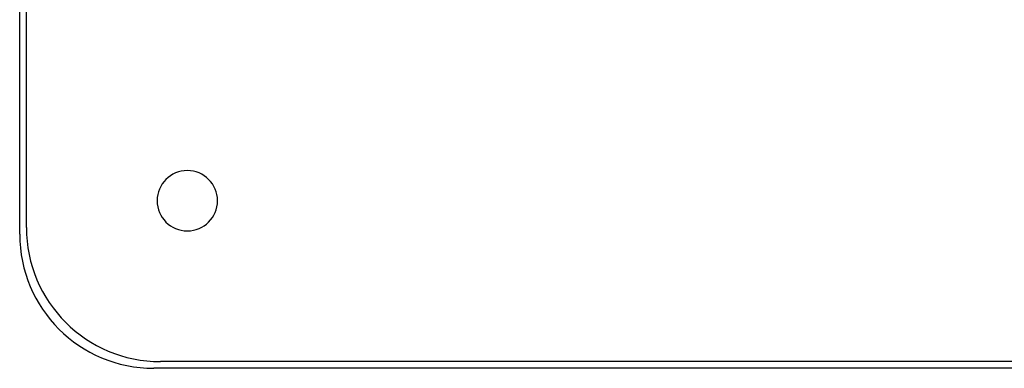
# Model space of a CAD drawing. Header units: millimetres. Extents: x -215 to 215, y -215 to 215.
# Tile 1 of 55: x -215 to -68, y -215 to -163. Entities that reach past the tile are written whole.
import ezdxf

# ---------------------------------------------------------------- set-up
doc = ezdxf.new("R2010")
doc.units = ezdxf.units.MM
doc.layers.add('MAIN-1', color=7, linetype='Continuous')
doc.layers.add('MAIN-2', color=7, linetype='Continuous')

msp = doc.modelspace()

# ---------------------------------------------------------------- linework, layer by layer
at = {"layer": 'MAIN-1'}
for p, q in [((-215, -195), (-215, 195)), ((-214, -194), (-214, 194)), ((194, -214), (-194, -214)), ((195, -215), (-195, -215))]:
    msp.add_line(p, q, dxfattribs=at)
for centre, radius, start, end in [((-190, -190), 4.5, 0, 180), ((-190, -190), 4.5, 180, 0), ((-195, -195), 20, 180, 270), ((-194, -194), 20, 180, 270)]:
    msp.add_arc(centre, radius, start, end, dxfattribs=at)
at = {"layer": 'MAIN-2'}
for p, q in [((-194.5, -190), (-194.5, -190)), ((-185.5, -190), (-185.5, -190)), ((-215, -195), (-215, -195)), ((-214, -194), (-214, -194)), ((-194, -214), (-194, -214)), ((-195, -215), (-195, -215))]:
    msp.add_line(p, q, dxfattribs=at)
for radius, start, end in [(166.99, 226.4524, 313.5476), (168.51, 226.4725, 313.5275)]:
    msp.add_arc((0, 0), radius, start, end, dxfattribs=at)

doc.saveas('drawing.dxf')
